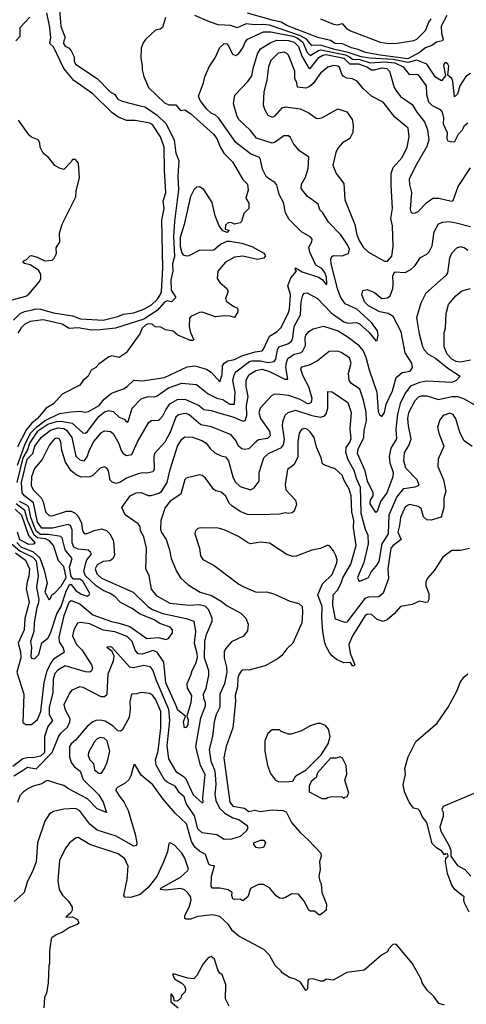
# Model space of a CAD drawing. Extents: x 2239805 to 2396427, y 665731 to 772158.
# Tile 82 of 256: x 2271663 to 2274725, y 703589 to 710339. Entities that reach past the tile are written whole.
import ezdxf

# ---------------------------------------------------------------- set-up
doc = ezdxf.new("R2010")
doc.units = 0

msp = doc.modelspace()

# ---------------------------------------------------------------- linework, layer by layer
at = {"layer": '0CON05XD'}
for points in [[(2271621.3, 708278.7), (2271665.4, 708325), (2271695, 708338.8), (2271741.7, 708348.3), (2271775, 708357.2), (2271805, 708355.2), (2271895, 708328.6), (2272025, 708307.7), (2272079, 708289), (2272235, 708279), (2272335.6, 708304.4), (2272375, 708320.2), (2272445, 708328.1), (2272515, 708354.2), (2272566.5, 708383.5), (2272606.9, 708423.1), (2272627.3, 708452.7), (2272634.3, 708475), (2272644.1, 708635), (2272636.7, 708965), (2272654.7, 709045), (2272646.1, 709095), (2272664, 709155), (2272655.9, 709305.9), (2272654.7, 709465), (2272628.4, 709535), (2272575, 709616.9), (2272555, 709630), (2272455, 709648.2), (2272395, 709647.7), (2272335, 709672.4), (2272295, 709702.4), (2272165, 709830), (2272035, 709921.8), (2271964.5, 710004.5), (2271893.7, 710153.7), (2271870, 710175), (2271876.7, 710215), (2271870, 710285), (2271849, 710385)], [(2271935.4, 710405), (2271945.4, 710295), (2271975.6, 710215), (2271964.7, 710195.3), (2271964.1, 710175), (2271975, 710158.2), (2272002.9, 710142.9), (2272016.1, 710126.1), (2272036.7, 710085), (2272036.8, 710055), (2272046.2, 710035), (2272195, 709935.6), (2272284.4, 709845), (2272315.3, 709825.3), (2272336.9, 709795), (2272365, 709779.6), (2272479.1, 709750.9), (2272520.9, 709740.9), (2272540.2, 709730.2), (2272605, 709683.5), (2272665, 709626.2), (2272722, 709515), (2272734.4, 709424.4), (2272754.6, 709374.6), (2272748.3, 709265), (2272752.5, 709175), (2272724.4, 708955.6), (2272718.5, 708855), (2272723.4, 708715), (2272710.4, 708665), (2272712.9, 708615), (2272699.1, 708555), (2272701.6, 708485), (2272734.2, 708435), (2272705, 708405.6), (2272675, 708411.6), (2272655, 708402.8), (2272605.4, 708344.6), (2272513.4, 708286.6), (2272320.8, 708225), (2272215, 708211.9), (2272155, 708210.7), (2272065, 708225.9), (2272001.7, 708221.7), (2271955, 708251.8), (2271825, 708282), (2271735, 708269.5), (2271699.2, 708250.8), (2271673.8, 708226.2), (2271651.1, 708188.9)], [(2271703.3, 710323.3), (2271733.1, 710356.9)], [(2272662.5, 710355), (2272642.5, 710285), (2272626.4, 710273.6), (2272593.9, 710266.1), (2272525, 710202.5), (2272509.3, 710180.7), (2272496.4, 710143.6), (2272494.2, 710075), (2272501.7, 710021.7), (2272502.5, 709995), (2272515, 709950), (2272546, 709875), (2272655, 709770), (2272685, 709756), (2272734.3, 709754.3), (2272765, 709716.7), (2272795, 709722), (2272835, 709696.9), (2272992, 709555), (2273014.2, 709525), (2273037.1, 709467.1), (2273062.9, 709425), (2273121.2, 709365), (2273193.9, 709243.9), (2273225, 709212.5), (2273230.7, 709169.3), (2273212.5, 709115), (2273235, 709080), (2273233.3, 709045), (2273200.3, 709009.7), (2273183.6, 708956.4), (2273173.6, 708946.4), (2273135, 708937.5), (2273117, 708947), (2273095, 708947.5), (2273075, 708930), (2273071.7, 708901.7), (2273100, 708895), (2273085, 708880), (2273055, 708892.5), (2273030, 708925), (2273003.8, 708995), (2272982, 709085), (2272925, 709174)], [(2274755, 709970), (2274721.2, 709948.8), (2274680.8, 709885), (2274665, 709827.5), (2274645, 709810), (2274632.5, 709915), (2274625, 709936.7), (2274598.3, 709958.3), (2274605, 710020), (2274599.2, 710035), (2274585, 710045.7), (2274575, 710040), (2274570, 710025), (2274583.3, 709955), (2274555, 709920), (2274514.7, 709944.7), (2274454.6, 710034.6), (2274385, 710062.1), (2274325, 710046.4), (2274223.2, 710066.8), (2274065, 710074.3), (2274005, 710085.1), (2273915.1, 710114.8), (2273815, 710136.5), (2273725, 710165.2), (2273665, 710162.9), (2273630.2, 710205), (2273588.6, 710228.6), (2273375, 710301), (2273333, 710307), (2273272.7, 710302.7), (2273215, 710310.4), (2273155, 710282.9), (2273110.3, 710300.3), (2273025, 710304.2), (2272963.4, 710323.4), (2272865, 710367.1)], [(2274592.3, 710367.7), (2274553.8, 710295), (2274554.1, 710245), (2274566.7, 710205), (2274561.9, 710195), (2274520, 710185), (2274488.3, 710161.7), (2274445, 710145.8), (2274404.6, 710115), (2274325, 710069.6), (2274133.8, 710095), (2274034, 710115), (2273984.8, 710134.8), (2273938, 710145), (2273875.8, 710174.2), (2273825, 710175.6), (2273795, 710195.4), (2273707.7, 710217.7), (2273495, 710298.5), (2273455, 710321.8), (2273403.9, 710333.9), (2273225, 710383.6)], [(2271636.2, 710195), (2271667.1, 710225), (2271665.6, 710285), (2271703.3, 710323.3)], [(2273725, 710345.7), (2273815, 710308), (2273845, 710303.8), (2273875, 710313.1), (2273901, 710281), (2273931.8, 710261.8), (2274134.2, 710184.2), (2274195, 710175.8), (2274251.7, 710178.3), (2274365, 710196.6), (2274385, 710206.2), (2274446.2, 710265), (2274467.4, 710322.6), (2274485.4, 710345)], [(2273026.1, 709666.1), (2273005, 709684.3), (2272975, 709697.1), (2272945.8, 709725), (2272901.2, 709785), (2272890, 709815), (2272924, 709905), (2272932.2, 709947.8), (2272962, 710015), (2273003.4, 710076.6), (2273035, 710148.8), (2273065, 710176.2), (2273083.6, 710173.6), (2273095, 710160), (2273121.5, 710101.5), (2273145, 710094.2), (2273165, 710107.5), (2273193.1, 710145), (2273208.5, 710185), (2273225, 710204.4), (2273334, 710255), (2273385, 710256.7), (2273535, 710226.6), (2273566.2, 710215), (2273605.2, 710185), (2273633, 710113), (2273655, 710094), (2273712, 710128), (2273728.8, 710131.2), (2273897.7, 710097.7), (2273924, 710084), (2273945, 710068.7), (2273995.1, 710065.1), (2274065, 710042.7), (2274165, 710049.4), (2274235, 710043.1), (2274293.3, 710015), (2274332.6, 709962.6), (2274385, 709965.6), (2274395, 709960), (2274449.4, 709885), (2274452.2, 709825), (2274465, 709776.2), (2274490.3, 709750.3), (2274545, 709724), (2274559.2, 709705), (2274568.1, 709665), (2274567.1, 709625), (2274593.1, 709565), (2274591.2, 709521.2), (2274598.8, 709508.8), (2274625, 709502), (2274645.6, 709504.4), (2274670.8, 709555), (2274698, 709582), (2274715, 709616.2), (2274735, 709631.2)], [(2272407.5, 707585), (2272434, 707675), (2272495, 707740), (2272545, 707755.6), (2272585, 707754.4), (2272605, 707760), (2272684, 707815), (2272775, 707846.5), (2272875, 707838.6), (2272954.6, 707774.6), (2273015, 707744.4), (2273055, 707734.2), (2273105, 707702.5), (2273135, 707702), (2273139.6, 707785), (2273125.4, 707865.4), (2273133.9, 707905), (2273145.8, 707924.2), (2273239.1, 707995), (2273255, 708001.1), (2273315, 708000.5), (2273365, 707989.8), (2273407.5, 707995), (2273418.8, 708011.2), (2273430, 708075), (2273439.4, 708095), (2273502.4, 708117.6), (2273525.6, 708135), (2273535, 708157.5), (2273544, 708235), (2273587.5, 708315), (2273592.1, 708405), (2273605, 708450), (2273615, 708464), (2273634.2, 708465.8), (2273705, 708426.7), (2273799.1, 708329.1), (2273885, 708268.4), (2273915, 708257.5), (2273972.3, 708262.3), (2273993, 708253), (2274060, 708195), (2274105, 708137.5), (2274115, 708140), (2274121.1, 708175), (2274117.5, 708205), (2274075, 708263.8), (2273975, 708353.6), (2273895, 708391.9), (2273865, 708434), (2273845, 708486.2), (2273798, 708665), (2273797, 708697), (2273803.8, 708715), (2273815, 708721.2), (2273875, 708720), (2273917.5, 708735), (2273924.3, 708765), (2273910.6, 708795), (2273864.5, 708864.5), (2273780.9, 708950.9), (2273741.2, 709015), (2273721.2, 709035), (2273710, 709075), (2273635, 709130), (2273592.7, 709182.7), (2273595, 709212.5), (2273621.7, 709258.3), (2273641.2, 709318.8), (2273646.4, 709396.4), (2273580.7, 709440.7), (2273543.3, 709485), (2273520.7, 709530.7), (2273505, 709543.3), (2273475, 709542), (2273415, 709498.9), (2273395, 709492.2), (2273286.8, 709526.8), (2273245, 709580), (2273166.2, 709655), (2273154, 709675), (2273128.3, 709761.7), (2273138.3, 709821.7), (2273228, 709915), (2273254.3, 709955), (2273263.3, 710005), (2273294.2, 710104.2), (2273315, 710138.1), (2273379.3, 710180.7), (2273425, 710198), (2273505, 710197), (2273545, 710185.3), (2273575, 710155.5), (2273597.8, 710087.8), (2273645, 710005.8), (2273655, 710004.3), (2273715, 710079.2), (2273740.6, 710095), (2273765, 710100.5), (2273885, 710075.2), (2273925, 710036.5), (2273985.8, 710035.8), (2274043.5, 710015), (2274075, 709995.3), (2274095, 709994.7), (2274148.8, 710008.8), (2274180, 710005), (2274198.6, 709985), (2274230.8, 709875), (2274242, 709855), (2274275, 709812), (2274355, 709758), (2274385, 709704.2), (2274437.9, 709637.9), (2274460, 709585), (2274468.9, 709515), (2274455, 709470), (2274377.1, 709335), (2274334, 709245), (2274335, 709210), (2274350, 709155), (2274340.3, 709040.3), (2274345, 709022.5), (2274355, 709013.3), (2274376, 709014), (2274395, 709023.3), (2274453.8, 709085), (2274495, 709116), (2274535.9, 709115.9), (2274624.1, 709094.1), (2274635, 709100), (2274670, 709195), (2274755, 709323.3)], [(2274185, 708682.5), (2274215, 708717.5), (2274223.3, 708785), (2274219.4, 708925), (2274207.5, 708975), (2274218.2, 709045), (2274209.1, 709205), (2274210.6, 709285), (2274222.9, 709325), (2274286.3, 709393.7), (2274320, 709465), (2274334.3, 709535), (2274325.8, 709595), (2274235, 709671.4), (2274155, 709772.9), (2274074.4, 709814.4), (2274015, 709868.8), (2273976.8, 709916.8), (2273945, 709934), (2273905, 709938), (2273881.8, 709951.8), (2273871.4, 709965), (2273855, 710013.3), (2273845, 710020.8), (2273814.4, 710025.6), (2273775, 710012.5), (2273725, 709972.9), (2273675, 709902), (2273648.3, 709878.3), (2273625, 709869.4), (2273567.5, 709877.5), (2273563.8, 709905), (2273550, 709935), (2273549.2, 709985), (2273505.7, 710095), (2273495, 710107.5), (2273475.5, 710115.5), (2273435, 710110.6), (2273385, 710060), (2273368.1, 710015), (2273357.1, 709925), (2273338, 709845), (2273332, 709755), (2273342, 709725), (2273364.3, 709684.3), (2273395, 709670), (2273415, 709678.8), (2273463.3, 709735), (2273485, 709740.8), (2273585, 709728), (2273645, 709700), (2273695, 709664), (2273708.3, 709661.7), (2273735, 709666.2), (2273845, 709728.8), (2273905, 709706.2), (2273943.8, 709655), (2273950, 709615), (2273946.2, 709565), (2273925.8, 709525), (2273875.5, 709494.5), (2273845, 709458), (2273831.1, 709428.9), (2273811.2, 709341.2), (2273833.6, 709283.6), (2273885.8, 709215), (2273891.4, 709105), (2273961.4, 708935), (2273975.6, 708865), (2273990.9, 708825), (2274018.8, 708778.8), (2274055, 708744.3), (2274165, 708683.8), (2274185, 708682.5)], [(2271515, 708394.2), (2271705, 708444.5), (2271725, 708456.2), (2271797.7, 708545), (2271806.8, 708565), (2271808.5, 708595), (2271792.6, 708622.6), (2271735, 708657.5), (2271696.4, 708666.4), (2271687.5, 708675), (2271690, 708685), (2271707.3, 708692.7), (2271735, 708720), (2271745, 708721.2), (2271781.7, 708711.7), (2271835, 708686), (2271885, 708691.2), (2271900, 708705), (2271916.2, 708735), (2271913.8, 708775), (2271937.5, 708815), (2271936.7, 708875), (2271953.6, 708936.4), (2272048.8, 709125), (2272051.2, 709165), (2272073.3, 709255), (2272066.7, 709355), (2272045, 709380), (2272025, 709380), (2272016.4, 709363.6), (2271965, 709312.5), (2271935, 709320), (2271905, 709338.8), (2271862.7, 709392.7), (2271823.9, 709423.9), (2271802.5, 709465), (2271800, 709495), (2271790, 709515), (2271743.9, 709533.9), (2271727.7, 709547.7), (2271655, 709651.1)], [(2271647.5, 707285), (2271697.7, 707425), (2271736.9, 707505), (2271781.3, 707548.7), (2271838.4, 707591.6), (2271935, 707638.7), (2272015, 707650.4), (2272075, 707654.3), (2272115, 707648.6), (2272135, 707653.3), (2272207.7, 707695), (2272241.6, 707738.4), (2272292.4, 707777.6), (2272375, 707807.1), (2272400, 707825), (2272445, 707867.5), (2272505, 707863.1), (2272655, 707886.7), (2272811.8, 707958.2), (2272865, 707965.8), (2272945, 707942.5), (2272975, 707921.4), (2273035, 707856.7), (2273051.8, 707905), (2273054.2, 707965), (2273065.7, 707984.3), (2273090.6, 707999.4), (2273135, 708009.2), (2273186.4, 708033.6), (2273277.4, 708062.6), (2273325, 708069.2), (2273335, 708080), (2273375, 708170), (2273428.9, 708201.1), (2273454.3, 708225.7), (2273503.3, 708325), (2273512.2, 708355), (2273520.6, 708455), (2273502.5, 708515), (2273521.4, 708568.6), (2273548.3, 708598.3), (2273560, 708615), (2273552.5, 708625), (2273555, 708637.5), (2273600.5, 708610.5), (2273712.7, 708572.7), (2273737.5, 708557.5), (2273765, 708523.8), (2273770, 708525), (2273767.3, 708572.7), (2273754.6, 708605), (2273735, 708632.7), (2273694.5, 708655), (2273652.2, 708745), (2273645, 708780), (2273665.8, 708815), (2273667.5, 708835), (2273655, 708850.8), (2273596.2, 708885), (2273510, 708970), (2273485.8, 709015), (2273472.9, 709085), (2273441.3, 709141.3), (2273425, 709206.7), (2273413.3, 709223.3), (2273369.2, 709249.2), (2273353.5, 709265), (2273328.2, 709315), (2273315, 709380), (2273306.7, 709395), (2273245, 709419.4), (2273145, 709496), (2273026.1, 709666.1)], [(2272925, 709174), (2272895, 709194), (2272875, 709191.2), (2272857.9, 709172.1), (2272833.6, 709126.4), (2272790.6, 708935), (2272762.3, 708845), (2272762.3, 708785), (2272775, 708740), (2272785, 708726), (2272805, 708719.4), (2272825, 708723.3), (2272895, 708760), (2272995, 708760.8), (2273040.7, 708799.3), (2273085, 708820), (2273105, 708820), (2273185, 708806), (2273255, 708783.1), (2273337.3, 708737.3), (2273349.3, 708719.3), (2273336.8, 708703.2), (2273294.5, 708694.5), (2273192.6, 708717.4), (2273135, 708711.5), (2273073.3, 708676.7), (2273022.5, 708615), (2273017.5, 708565), (2273036.1, 708536.1), (2273082.5, 708495), (2273092.5, 708475), (2273073.6, 708426.4), (2273079.3, 708409.3), (2273131.7, 708371.7), (2273153, 708363), (2273158.3, 708351.7), (2273158.8, 708335), (2273135, 708297.5), (2273106.2, 708306.2), (2273065, 708308), (2273005, 708300.8), (2272915, 708333.3), (2272895, 708332.5), (2272836.4, 708303.6), (2272827, 708293), (2272824.4, 708235), (2272833.1, 708195), (2272858, 708145), (2272851.2, 708138.8), (2272835, 708140), (2272746.5, 708176.5), (2272715, 708204), (2272663, 708213), (2272631.7, 708231.7), (2272593, 708233), (2272571.7, 708251.7), (2272545, 708253.8), (2272526.7, 708245), (2272502.5, 708225), (2272487.5, 708185), (2272393.3, 708055), (2272345, 708023.3), (2272295, 708033.3), (2272275, 708026.7), (2272205, 707976.7), (2272185, 707953.3), (2272154.1, 707935.9), (2272133.3, 707895), (2272096.2, 707863.8), (2272075.9, 707834.1), (2271955, 707771.2), (2271894.2, 707705), (2271843.7, 707676.3), (2271785, 707605.6), (2271746.2, 707573.8), (2271709.5, 707530.5), (2271648.5, 707411.5)], [(2272283.3, 706405), (2272235, 706426.5), (2272187.2, 706457.2), (2272113.2, 706525), (2272103.3, 706555), (2272116.1, 706615), (2272123.8, 706635), (2272155.5, 706675.5), (2272149.4, 706689.4), (2272132.8, 706702.8), (2272065, 706707.9), (2272033.7, 706723.7), (2272022.8, 706752.8), (2272021.7, 706841.7), (2272011.1, 706871.1), (2271995, 706878.2), (2271887.1, 706852.9), (2271815, 706852.3), (2271784.8, 706895), (2271757, 707027), (2271694.8, 707074.8), (2271678.9, 707095), (2271675.3, 707165.3), (2271715.3, 707325), (2271753.1, 707365), (2271766.1, 707415), (2271810, 707475), (2271875.2, 707524.8), (2271925, 707540.6), (2271965, 707535.3), (2271985, 707524.6), (2272019.6, 707475), (2272047.2, 707347.2), (2272075, 707320.8), (2272105, 707314.2), (2272125, 707341.2), (2272140.8, 707389.2), (2272171.9, 707448.1), (2272225, 707509.2), (2272245, 707520), (2272285, 707515.8), (2272305, 707502.5), (2272342.6, 707432.6), (2272357.8, 707385), (2272372.5, 707365), (2272395, 707352), (2272431.4, 707358.6), (2272470.5, 707445), (2272546, 707575), (2272565, 707590), (2272615, 707593.8), (2272625, 707600), (2272645, 707622), (2272664.5, 707665), (2272692.2, 707705), (2272745, 707735.5), (2272795, 707737.3), (2272894, 707695), (2272925, 707667.1), (2272975, 707660.5), (2273020, 707645), (2273125.3, 707615.3), (2273195, 707585.8), (2273209.7, 707590.3), (2273221.5, 707625), (2273218.4, 707695), (2273230, 707755), (2273215.6, 707825), (2273215.6, 707865), (2273233.1, 707905), (2273281.2, 707935), (2273325, 707943.1), (2273375, 707927.7), (2273480, 707875), (2273502.5, 707875), (2273488.7, 707955), (2273491.4, 707988.6), (2273501.1, 708015), (2273544.2, 708045), (2273586, 708054), (2273602.2, 708065), (2273623.3, 708105), (2273620.5, 708155), (2273625.6, 708175), (2273645, 708200.8), (2273675, 708219.4), (2273745, 708238.1), (2273846, 708205), (2273915, 708163.1), (2273981.2, 708111.2), (2274018.1, 708068.1), (2274037.1, 708025), (2274058.7, 707938.7), (2274112, 707785), (2274121.3, 707651.3), (2274131.1, 707631.1), (2274145, 707618.8), (2274164.4, 707645), (2274176.9, 707703.1), (2274220, 707795), (2274244.5, 707885.5), (2274285, 707920.8), (2274339.7, 707930.3), (2274356.2, 707955), (2274352.5, 707985), (2274306.7, 708055), (2274278.3, 708198.3), (2274223.3, 708305), (2274190, 708325), (2274132.5, 708335), (2274055, 708378), (2274028, 708405), (2274008.8, 708455), (2274016.7, 708483.3), (2274045, 708488.8), (2274095, 708468.8), (2274145, 708426.7), (2274185, 708431.2), (2274203.9, 708446.1), (2274221.2, 708495), (2274223.3, 708525), (2274222.5, 708585), (2274235, 708610), (2274305, 708606.7), (2274345, 708626.2), (2274375, 708653.3), (2274410.3, 708709.7), (2274455, 708732), (2274471.7, 708748.3), (2274491.7, 708788.3), (2274505.8, 708885), (2274535, 708938.8), (2274565, 708950.8), (2274605, 708954.3), (2274655, 708947.1), (2274755, 708920)], [(2274735, 708756), (2274710, 708775), (2274685, 708782.5), (2274657, 708773), (2274623.8, 708735), (2274610.8, 708705), (2274596.8, 708603.2), (2274584.4, 708585.6), (2274448, 708465), (2274414.2, 708395), (2274384.2, 708295), (2274401.4, 708185), (2274425, 708097.5), (2274437.5, 708075), (2274464, 708045), (2274515, 708017.8), (2274599.7, 707949.7), (2274683.8, 707895), (2274655, 707865.8), (2274625, 707851.1), (2274455, 707860), (2274405, 707851.8), (2274343.5, 707826.5), (2274305, 707779.2), (2274272.6, 707707.4), (2274253.2, 707635), (2274241.7, 707531.7), (2274245.7, 707465), (2274208.8, 707401.2), (2274196.4, 707345), (2274200.2, 707300.2), (2274223.1, 707235), (2274222.5, 707205), (2274179.4, 707095), (2274138, 707035), (2274115, 706967.5), (2274105, 706960), (2274065, 707020), (2274068.1, 707045), (2274085.7, 707075), (2274085.6, 707095), (2274047.8, 707175), (2274032.5, 707245), (2273980, 707365), (2273984.5, 707395), (2274023.2, 707475), (2274025.4, 707525), (2274041.4, 707588.6), (2274038.9, 707648.9), (2274019.4, 707730.6), (2273995, 707806.2), (2273938, 707845), (2273921.1, 707865), (2273918.5, 707915), (2273935.7, 707985), (2273925, 708020), (2273868.3, 708058.3), (2273845, 708067.5), (2273785, 708064), (2273705, 708001.1), (2273648.6, 707971.4), (2273595, 707956), (2273588, 707945), (2273605, 707896.2), (2273642.2, 707825), (2273666.4, 707745), (2273662, 707715), (2273645, 707705.7), (2273635, 707708.1), (2273585, 707734.6), (2273505, 707761.5), (2273425, 707772.5), (2273405, 707770), (2273389.7, 707760.3), (2273310.8, 707675), (2273301.9, 707645), (2273314.3, 707605), (2273375, 707518.8), (2273379.4, 707485), (2273361.8, 707468.2), (2273300.5, 707459.5), (2273274, 707436), (2273235, 707397.5), (2273205, 707391.9), (2273185, 707397.8), (2273163.1, 707415), (2273144.3, 707455), (2273113.2, 707493.2), (2272977.4, 707547.4), (2272905, 707561.8), (2272825, 707629.5), (2272805, 707638.2), (2272782.8, 707637.2), (2272751.1, 707628.9), (2272734.4, 707615), (2272695, 707510), (2272657.3, 707442.7), (2272588, 707365), (2272582.5, 707345), (2272584, 707255), (2272575, 707238.8), (2272535, 707229.2), (2272505, 707231.4), (2272475, 707225.6), (2272395, 707195.6), (2272355, 707169.4), (2272325, 707158.6), (2272297.9, 707167.9), (2272282.7, 707182.7), (2272272, 707245), (2272260, 707265), (2272245, 707273.3), (2272215, 707263.8), (2272165.5, 707214.5), (2272145, 707204.3), (2272085, 707202.5), (2272049.4, 707219.4), (2272016.6, 707246.6), (2271976, 707306), (2271951.1, 707385), (2271945.6, 707445), (2271934, 707465), (2271915, 707470), (2271902.5, 707465), (2271867.1, 707425), (2271816.2, 707323.8), (2271765, 707261.2), (2271744.6, 707205), (2271742.1, 707145), (2271754.4, 707115), (2271810.5, 707060.5), (2271823.3, 707033.3), (2271839.4, 706965), (2271865, 706940.8), (2271885, 706936.9), (2271985, 706969.6), (2272015, 706968.8), (2272044.2, 706955), (2272064.6, 706934.6), (2272087.4, 706887.4), (2272092.9, 706835), (2272105, 706816.7), (2272125, 706816.7), (2272172.8, 706837.2), (2272225, 706847.8), (2272257.4, 706837.4), (2272280, 706815), (2272306.4, 706766.4), (2272312.5, 706665), (2272299.5, 706640.5), (2272281.2, 706628.8), (2272235, 706624.3), (2272195, 706602.5), (2272181.4, 706575), (2272190.9, 706540.9)], [(2274755, 708004.5), (2274685, 707991.2), (2274655, 707994.6), (2274625, 708012.3), (2274593.6, 708045), (2274573.1, 708095), (2274573.3, 708195), (2274582.2, 708225), (2274587.3, 708325), (2274603.9, 708386.1), (2274654.5, 708445.5), (2274695, 708480.8), (2274755, 708495.8)], [(2271623.5, 705155), (2271675, 705187.7), (2271716.5, 705213.5), (2271775, 705203.8), (2271884.8, 705315), (2271928.7, 705421.3), (2271945, 705447.5), (2271990.6, 705489.4), (2272006.7, 705525), (2272008.9, 705545), (2271976, 705605), (2271968, 705645), (2272005, 705720), (2272025.8, 705744.2), (2272075, 705767.5), (2272095, 705762.5), (2272218.8, 705698.8), (2272245, 705698.8), (2272262, 705715), (2272270, 705855), (2272305.8, 705944.2), (2272310, 705975), (2272296.7, 706006.7), (2272260, 706035), (2272265, 706040), (2272285, 706042.5), (2272295, 706037.5), (2272415, 705901.1), (2272442.6, 705897.4), (2272515, 705914.5), (2272555, 705904.4), (2272575, 705878), (2272597.5, 705815), (2272682.3, 705612.3), (2272691.2, 705535), (2272671.4, 705361.4), (2272682.4, 705272.4), (2272734.2, 705185), (2272785, 705152.9), (2272801.5, 705135), (2272852.7, 705025), (2272915, 704970), (2272920, 704975), (2272918, 705005), (2272933.8, 705163.8), (2272902.5, 705225), (2272870.9, 705355), (2272905, 705553.3), (2272936.5, 705635), (2272937.3, 705655), (2272924.5, 705685), (2272923.5, 705715), (2272941.1, 705755), (2272960.6, 705845), (2272959.4, 705875), (2272930.8, 705965), (2272932.5, 706075), (2272943.6, 706125), (2272982.5, 706215), (2272982.1, 706235), (2272957.8, 706295), (2272935, 706318.2), (2272896.7, 706326.7), (2272825, 706322.7), (2272695, 706336.7), (2272605.7, 706385.7), (2272566, 706435), (2272550, 706525), (2272527.5, 706575), (2272532.9, 706715), (2272513.2, 706793.2), (2272491.2, 706835), (2272488, 706865), (2272475, 706882.5), (2272386.2, 706945), (2272362.5, 706995), (2272420, 707075), (2272462.5, 707095), (2272495, 707096.9), (2272545, 707077.8), (2272565, 707076.7), (2272617.1, 707092.9), (2272634.3, 707105), (2272673.6, 707165), (2272695, 707256.2), (2272745.5, 707415), (2272775, 707462), (2272795, 707478), (2272847.4, 707477.4), (2272913, 707453), (2272941.2, 707435), (2272968.3, 707398.3), (2273000.2, 707370.2), (2273045, 707348), (2273075, 707342), (2273094.6, 707314.6), (2273123.5, 707205), (2273141.5, 707171.5), (2273175, 707139.4), (2273245, 707116), (2273269.7, 707130.3), (2273305.8, 707174.2), (2273305.6, 707235), (2273337.5, 707335), (2273368.8, 707365), (2273457.1, 707405), (2273472.5, 707425), (2273478, 707462), (2273464.6, 707554.6), (2273467.2, 707582.8), (2273483, 707627), (2273503.8, 707646.2), (2273555, 707661.5), (2273665, 707624.7), (2273725.7, 707614.3), (2273750, 707620), (2273763.4, 707636.6), (2273776.9, 707675), (2273775, 707790), (2273805, 707786.7), (2273913.4, 707713.4), (2273936.7, 707645), (2273925.6, 707535), (2273933.1, 707465), (2273927.5, 707445), (2273900, 707405), (2273897.3, 707375), (2273913.6, 707323.6), (2273955, 707250.8), (2273970.9, 707195), (2273997.6, 707135), (2274001.8, 706955), (2274032.9, 706845), (2274049.7, 706805), (2274052.7, 706745), (2274022.4, 706617.6), (2273980, 706515), (2273985, 706497.5), (2273995, 706488.8), (2274055, 706514), (2274074.6, 706555.4), (2274108.3, 706591.7), (2274128.2, 706625), (2274148.7, 706745), (2274192.2, 706815), (2274196.2, 706945), (2274250, 707065), (2274298, 707125), (2274374.2, 707135.8), (2274401.7, 707148.3), (2274388.6, 707185), (2274310, 707265), (2274296.9, 707315), (2274301.7, 707368.3), (2274334.4, 707425), (2274348.1, 707465), (2274327.9, 707555), (2274325.5, 707605), (2274331.8, 707645), (2274375, 707729.2), (2274397.8, 707752.2), (2274415, 707760.5), (2274455, 707759.1), (2274535.5, 707735.5), (2274625, 707756.2), (2274665, 707755.5), (2274705, 707740.8), (2274795, 707691.2)], [(2271644.7, 707165), (2271687.5, 707335), (2271716.2, 707385), (2271732.3, 707435), (2271777.6, 707505), (2271795, 707525.6), (2271855, 707566.3), (2271915, 707584.8), (2271945, 707587.4), (2272021.8, 707571.7), (2272095, 707506), (2272115, 707504.2), (2272128.9, 707515), (2272205, 707619.1), (2272245, 707650.5), (2272275, 707660.5), (2272305, 707652.2), (2272345, 707614.4), (2272379.2, 707599.2), (2272395, 707582.5), (2272405, 707580), (2272407.5, 707585)], [(2274765, 707412.5), (2274711.3, 707451.3), (2274682.2, 707505), (2274653.6, 707603.6), (2274635, 707632), (2274611.7, 707641.7), (2274566.7, 707625), (2274544, 707595), (2274528.6, 707545), (2274536.5, 707505), (2274570.8, 707415), (2274533.3, 707325), (2274531.2, 707275), (2274570, 707185), (2274585.8, 707104.2), (2274571.7, 707058.3), (2274571.9, 706995), (2274552.3, 706927.7), (2274485, 706908.8), (2274455, 706910.8), (2274431.7, 706931.7), (2274415, 706986.7), (2274395, 707002), (2274335, 707015.7), (2274305, 706999.2), (2274273.5, 706926.5), (2274268.3, 706871.7), (2274255.3, 706825), (2274278, 706775), (2274222.9, 706735), (2274208.9, 706715), (2274186.9, 706575), (2274191.5, 706508.5), (2274155, 706408), (2274125, 706381.9), (2274055, 706380.8), (2274029.2, 706370.8), (2273905, 706208), (2273895, 706205.8), (2273828.3, 706228.3), (2273809.3, 706325), (2273812.7, 706395), (2273841.2, 706428.8), (2273866.2, 706475), (2273877.7, 706512.3), (2273933.6, 706606.4), (2273970, 706735), (2273951.2, 706855), (2273954.6, 706905), (2273941.3, 706965), (2273935.4, 707075), (2273921.1, 707121.1), (2273888.7, 707178.7), (2273875, 707216.7), (2273825, 707260.8), (2273752.5, 707285), (2273740, 707295), (2273730, 707335), (2273697.9, 707407.9), (2273682, 707475), (2273654.3, 707514.3), (2273635, 707530.8), (2273615, 707535.8), (2273595, 707530), (2273579.2, 707505), (2273570.6, 707445), (2273569.7, 707340.3), (2273543, 707287), (2273500, 707255), (2273482.3, 707152.3), (2273488.8, 707115), (2273554.1, 707044.1), (2273561.2, 707015), (2273545, 706970), (2273531.7, 706958.3), (2273505, 706952.5), (2273485, 706957.5), (2273445, 706950), (2273313.9, 706943.9), (2273225, 706946.2), (2273175, 706966.2), (2273117.5, 707005), (2273101.7, 707021.7), (2273074, 707075), (2273045, 707100), (2273008.3, 707108.3), (2272995, 707117.5), (2272936.2, 707195), (2272915, 707213.8), (2272895, 707218.8), (2272805, 707196.7), (2272795, 707186.7), (2272768, 707085), (2272695, 707037.1), (2272659.4, 706995), (2272631.4, 706905), (2272628, 706845), (2272635, 706822.5), (2272668, 706775), (2272691.2, 706705), (2272702, 706645), (2272738.3, 706558.3), (2272765, 706513.3), (2272818.8, 706465), (2272901.2, 706415), (2272978.3, 706391.7), (2273045, 706353.1), (2273085, 706320.8), (2273179.1, 706269.1), (2273213.3, 706235), (2273230, 706195), (2273225, 706150), (2273197.7, 706112.3), (2273115, 706073.3), (2273074.2, 706025.8), (2273064.2, 706005.8), (2273064.2, 705965), (2273080.9, 705900.9), (2273082.5, 705865), (2273066.2, 705785), (2273036.4, 705715), (2273034.4, 705625), (2273010.6, 705575), (2272996.9, 705525), (2272984.5, 705425), (2272962.5, 705335), (2272972.9, 705255), (2272998, 705195), (2273004, 705165), (2273007.5, 705095), (2273001.5, 705028.5), (2273008.7, 704985), (2273033.8, 704933.8), (2273068.7, 704898.7), (2273125, 704867.6), (2273165, 704854.5), (2273223.3, 704813.3), (2273226.7, 704795), (2273216.5, 704775), (2273175, 704738.8), (2273115, 704720.9), (2273065, 704719.4), (2273015, 704751.1), (2272915, 704764.2), (2272885, 704790.8), (2272861.2, 704881.2), (2272805.4, 704965), (2272791.4, 705011.4), (2272758.8, 705038.8), (2272728.6, 705085), (2272675, 705110.4), (2272655, 705126.5), (2272598.5, 705228.5), (2272594.6, 705265), (2272612.9, 705325), (2272631.8, 705485), (2272631.1, 705595), (2272597.1, 705675), (2272575, 705705.6), (2272555, 705718.6), (2272495, 705726.2), (2272465, 705716.7), (2272430, 705715), (2272418, 705665), (2272420.8, 705615), (2272412.9, 705555), (2272365, 705468.8), (2272355, 705462), (2272335, 705464.3), (2272303.1, 705495), (2272249.8, 705529.8), (2272215, 705536.7), (2272185, 705534.2), (2272164.5, 705525.5), (2272125, 705492.5), (2272045, 705399.2), (2272015, 705374.2), (2272004.6, 705355.4), (2272004.2, 705284.2), (2272017, 705247), (2272037.7, 705217.7), (2272076.5, 705186.5), (2272098.8, 705128.8), (2272205.3, 705025), (2272235.4, 704975), (2272257.1, 704902.9), (2272195, 704929.1), (2272127.7, 704997.7), (2271997.1, 705065), (2271965, 705088.6), (2271925, 705100.4), (2271855, 705122.5), (2271841.2, 705118.8), (2271815, 705100), (2271755, 705083.8), (2271723, 705067), (2271690, 705045), (2271663.1, 705016.9), (2271647.9, 704972.1)], [(2271605, 706748.6), (2271665, 706697.3), (2271752.2, 706655), (2271775, 706628.5), (2271788.9, 706525), (2271778, 706445), (2271793.1, 706365), (2271790.3, 706335), (2271780.1, 706309.9), (2271762.7, 706205), (2271760.8, 706145), (2271737.9, 706075), (2271744.4, 706035), (2271740, 705975), (2271745, 705962.5), (2271765, 705957.5), (2271793.6, 705986.4), (2271815, 706066.7), (2271855, 706098), (2271875, 706132), (2271917.9, 706265), (2271946.6, 706315), (2271978.5, 706415), (2272005, 706467.3), (2272015, 706467.8), (2272048.2, 706425), (2272085, 706400.8), (2272125, 706386.2), (2272140, 706395), (2272143.3, 706405), (2272095, 706490.6), (2272075, 706502.9), (2272032.4, 706502.4), (2272015, 706520.9), (2272004.3, 706585.7), (2272023.6, 706645), (2271975.3, 706705), (2271955, 706787.5), (2271945, 706796.4), (2271860.5, 706810.5), (2271805, 706809.5), (2271775, 706832.7), (2271738.9, 706925), (2271726.6, 706996.6), (2271711.7, 707011.7), (2271661.9, 707035)], [(2271632.9, 706982.9), (2271675, 706942.5), (2271723.3, 706803.3), (2271769.3, 706750.7), (2271757.3, 706742.7), (2271725, 706741.8), (2271665, 706773.3), (2271647.9, 706825)], [(2271643.6, 706755), (2271671, 706725), (2271755, 706691.6), (2271800.4, 706650.4), (2271830.8, 706565), (2271851.2, 706475), (2271835.7, 706415), (2271865, 706362.5), (2271875, 706370), (2271882.5, 706395), (2271905, 706410), (2271948.1, 706455), (2271982.7, 706515), (2271965, 706589.2), (2271929.7, 706629.7), (2271895.5, 706735), (2271867.9, 706765), (2271839, 706779), (2271785, 706786), (2271761.4, 706805), (2271717.2, 706907.2), (2271698, 706975), (2271639.8, 707019.8)], [(2274747, 706713), (2274685, 706700.8), (2274625, 706698.8), (2274563.8, 706655), (2274506.7, 706565), (2274459.3, 706510.7), (2274447.5, 706485), (2274447, 706457), (2274467.5, 706405), (2274467.5, 706365), (2274460, 706345), (2274445, 706342.5), (2274405, 706352.5), (2274355, 706328.8), (2274275, 706316.7), (2274230, 706265), (2274184.1, 706225.9), (2274155, 706213.8), (2274115, 706226.7), (2274075, 706260), (2274045, 706262.9), (2274029.3, 706250.7), (2273944.1, 706114.1), (2273920, 706055), (2273930, 705995), (2273960, 705915), (2273955, 705910), (2273945, 705910), (2273931.7, 705931.7), (2273885, 705930), (2273835, 705952.5), (2273797.5, 705985), (2273766.4, 706036.4), (2273755.9, 706065.9), (2273741.2, 706145), (2273734.5, 706235), (2273736.7, 706315), (2273707.5, 706395), (2273739.5, 706470.5), (2273805, 706536.2), (2273837.5, 706615), (2273839.2, 706635), (2273830, 706665), (2273815, 706696.7), (2273789.3, 706729.3), (2273775, 706736.7), (2273725, 706713.8), (2273665, 706701.2), (2273558.8, 706661.2), (2273535, 706658.8), (2273495, 706672), (2273375, 706749.2), (2273315, 706756.2), (2273245, 706746.2), (2273225, 706753.8), (2273163.6, 706796.4), (2273065, 706842.5), (2273025, 706852), (2272905, 706856.2), (2272885, 706850), (2272867.5, 706835), (2272863.8, 706815), (2272895.7, 706715.7), (2272902.7, 706662.7), (2272918.3, 706638.3), (2272996, 706596), (2273165, 706468.8), (2273195, 706453.8), (2273285, 706414), (2273355.8, 706415.8), (2273405, 706403.8), (2273515, 706353.3), (2273577, 706337), (2273600, 706315), (2273602.5, 706275), (2273596.7, 706205), (2273545.9, 706084.1), (2273535.8, 706064.2), (2273494.3, 706025.7), (2273459.7, 705980.3), (2273435, 705960), (2273345, 705910), (2273235, 705880), (2273195, 705881.4), (2273181.7, 705871.7), (2273165, 705848), (2273158.2, 705825), (2273156.7, 705765), (2273140.6, 705705), (2273141.9, 705665), (2273124.3, 705485), (2273078.6, 705355), (2273062.1, 705277.9), (2273104.2, 704975), (2273125, 704948), (2273204, 704934), (2273235, 704911.2), (2273275, 704918.6), (2273315, 704911.4), (2273395, 704922), (2273467.3, 704917.3), (2273489.1, 704909.1), (2273526.2, 704835), (2273585, 704766.2), (2273644.2, 704714.2), (2273726.7, 704625), (2273730, 704605), (2273718.8, 704565), (2273723.8, 704515), (2273713.3, 704465), (2273721.7, 704431.7)], [(2271635, 706684.8), (2271703.3, 706633.3), (2271730.7, 706575), (2271725.8, 706524.2), (2271713.3, 706485), (2271707.9, 706437.9), (2271728.2, 706345), (2271697.3, 706232.7), (2271693.1, 706155), (2271652.9, 706065), (2271668.5, 706005), (2271670.7, 705965), (2271642.7, 705865), (2271691.2, 705715), (2271685, 705520), (2271705, 705507.5), (2271745, 705506.9), (2271785, 705541.2), (2271808.5, 705595), (2271830.4, 705795), (2271851.6, 705875), (2271871.8, 705918.2), (2271900.3, 705959.7), (2271970, 706005), (2271960.5, 706035), (2271935, 706074), (2271933.5, 706105), (2271967.2, 706255), (2272002.5, 706345), (2272015, 706356.7), (2272075, 706334.5), (2272165, 706258.5), (2272292.8, 706212.8), (2272345, 706202.7), (2272417.7, 706177.7), (2272535, 706095.8), (2272615, 706103.3), (2272665, 706088.8), (2272682.7, 706097.3), (2272711.2, 706135), (2272710, 706155), (2272694, 706175), (2272625, 706200), (2272586, 706225), (2272485, 706266.5), (2272435, 706301.8), (2272355, 706343.8), (2272315, 706384.5), (2272283.3, 706405)], [(2272190.9, 706540.9), (2272225, 706510), (2272440, 706415), (2272541.9, 706315), (2272574.2, 706295), (2272645, 706267.1), (2272805, 706234.5), (2272856, 706215), (2272869.5, 706145), (2272860, 706065), (2272878.1, 705995), (2272879.2, 705965), (2272867.7, 705922.3), (2272842.2, 705875), (2272835, 705843.3), (2272808.9, 705785), (2272811.1, 705755), (2272840.9, 705705), (2272836.9, 705655), (2272810, 705565), (2272818.8, 705538.8), (2272815.5, 705504.5), (2272805, 705486.7), (2272792.5, 705485), (2272786.7, 705525), (2272800, 705565), (2272747.5, 705605), (2272735.6, 705635), (2272665, 705792), (2272651.5, 705935), (2272605, 706003.1), (2272575, 706013.6), (2272505, 705989.6), (2272475, 705991.9), (2272455.4, 706015.4), (2272433.5, 706075), (2272399.6, 706109.6), (2272315, 706141.2), (2272235, 706154.6), (2272145, 706196.2), (2272082.9, 706207.1), (2272058.3, 706201.7), (2272034.5, 706155.5), (2272025.7, 706115), (2272053.1, 706055), (2272088.5, 706018.5), (2272156, 705915), (2272162, 705895), (2272155.8, 705874.2), (2272145, 705866.7), (2272115, 705867.5), (2271975, 705908.9), (2271925, 705879.5), (2271903.2, 705856.8), (2271891.9, 705818.1), (2271890, 705725), (2271864.8, 705625), (2271865.4, 705575), (2271887.1, 705535), (2271856.9, 705493.1), (2271833.7, 705425), (2271833.4, 705315), (2271805, 705290), (2271765, 705279.6), (2271715, 705279.1), (2271685, 705271.2), (2271615, 705218.9)], [(2274745, 704220), (2274713.3, 704285), (2274707.5, 704305), (2274710, 704325), (2274685, 704342.5), (2274646.1, 704376.1), (2274626.2, 704405), (2274596, 704485), (2274582, 704568), (2274585, 704590), (2274600, 704605), (2274598.3, 704618.3), (2274585, 704620), (2274575, 704612.5), (2274557.7, 704637.7), (2274520.9, 704660.9), (2274491.7, 704691.7), (2274455.7, 704835), (2274423.3, 704875), (2274407.5, 704915), (2274395, 704926.7), (2274363.6, 704933.6), (2274332.5, 704975), (2274302.5, 705045), (2274292.5, 705095), (2274307.5, 705165), (2274303.3, 705205), (2274327.5, 705285), (2274379.3, 705390.7), (2274525, 705516.7), (2274601.2, 705625), (2274661.2, 705735), (2274683.3, 705795), (2274708.3, 705831.7), (2274736.7, 705855)], [(2273485, 705114.2), (2273535, 705118), (2273555.4, 705154.6), (2273626.4, 705195), (2273730.8, 705299.2), (2273779.2, 705375), (2273791.2, 705425), (2273780, 705475), (2273760.7, 705500.7), (2273725, 705513.3), (2273705, 705513.3), (2273655, 705496.7), (2273595, 705462.5), (2273525, 705440), (2273505, 705440), (2273455, 705460), (2273445, 705470), (2273395, 705470), (2273363.9, 705446.1), (2273343.3, 705395), (2273343.3, 705325), (2273361.2, 705225), (2273381.7, 705171.7), (2273417.5, 705125), (2273435, 705116.7), (2273485, 705114.2)], [(2272225, 705173.3), (2272245.6, 705204.4), (2272265.5, 705254.5), (2272280, 705325), (2272262, 705395), (2272242.7, 705412.7), (2272215, 705417.5), (2272195, 705409.2), (2272174.6, 705385.4), (2272133.8, 705315), (2272132, 705295), (2272143.3, 705265), (2272168.7, 705238.7), (2272175.9, 705195.9), (2272205, 705173.3), (2272225, 705173.3)], [(2273721.7, 704431.7), (2273729.2, 704415), (2273734, 704355), (2273767.5, 704275), (2273763.3, 704235), (2273725, 704202.5), (2273715, 704202.5), (2273685, 704226.7), (2273655, 704226.7), (2273645, 704233.3), (2273613.8, 704295), (2273575, 704343.3), (2273530, 704345), (2273485, 704320.8), (2273465, 704314.2), (2273445, 704315.7), (2273422.1, 704332.1), (2273375, 704387.5), (2273335, 704409.2), (2273300.8, 704409.2), (2273245, 704382.5), (2273226.7, 704325), (2273195, 704300), (2273185, 704300), (2273175, 704310), (2273135, 704307.5), (2273125, 704312.5), (2273117.5, 704335), (2273120, 704355), (2273093.3, 704373.3), (2273035.8, 704385.8), (2272983.9, 704383.9), (2272976.2, 704396.2), (2272978.8, 704465), (2272998.3, 704538.3), (2272975, 704540), (2272958.8, 704548.8), (2272936.2, 704615), (2272895, 704638.6), (2272865, 704665.6), (2272840.9, 704705), (2272806.6, 704826.6), (2272728.3, 704898.3), (2272646.5, 704995), (2272575, 705094), (2272495, 705158.8), (2272455, 705230), (2272445, 705230), (2272425.8, 705154.2), (2272412.3, 705127.7), (2272386.1, 705103.9), (2272335, 705077.5), (2272323.9, 705066.1), (2272323.3, 705055), (2272345, 705016.7), (2272377.6, 704977.6), (2272407.6, 704917.6), (2272454.3, 704755), (2272465.8, 704695), (2272463.3, 704676.7), (2272445, 704673.8), (2272325, 704741.4), (2272195, 704781.9), (2272144.1, 704824.1), (2272075, 704915.8), (2272045, 704930), (2271965, 704926.2), (2271895, 704911.2), (2271866.7, 704895), (2271834.2, 704845), (2271786.1, 704696.1), (2271775.8, 704565), (2271753.8, 704505), (2271714.1, 704425.9), (2271692.5, 704355), (2271683.9, 704346.1), (2271625.6, 704294.4)], [(2273885, 705000), (2273891.7, 705008.3), (2273905, 705010), (2273920, 705035), (2273892.5, 705125), (2273907, 705167), (2273902.5, 705225), (2273877.5, 705275), (2273860, 705285), (2273833.3, 705276.7), (2273795, 705275.6), (2273705.6, 705175), (2273695.4, 705144.6), (2273661.9, 705115), (2273647.5, 705085), (2273647.5, 705045), (2273735, 705000), (2273765, 705000), (2273773, 705007), (2273805, 705012.5), (2273875, 705010), (2273885, 705000)], [(2274875.9, 705074.1), (2274567.5, 704945), (2274557.5, 704925), (2274566.4, 704906.4), (2274567.5, 704875), (2274544, 704805), (2274550, 704775), (2274608.8, 704675), (2274618.8, 704645), (2274620, 704605), (2274646.2, 704565), (2274665, 704540), (2274715, 704512.5), (2274756.1, 704466.1)], [(2274575, 703582.5), (2274537.5, 703595), (2274503, 703643), (2274457.5, 703685), (2274422.5, 703735), (2274415, 703760), (2274355, 703870), (2274245, 704000), (2274221.7, 703998.3), (2274190, 703965), (2274190, 703955), (2274180, 703945), (2274143.6, 703926.4), (2274025, 703822.5), (2273905, 703807.5), (2273813, 703753), (2273765, 703760), (2273745, 703747.5), (2273725, 703747.5), (2273675, 703762.5), (2273645, 703760), (2273638.3, 703751.7), (2273636.1, 703693.9), (2273625, 703682.5), (2273589.3, 703739.3), (2273551.7, 703761.7), (2273513, 703773), (2273463.6, 703803.6), (2273456.4, 703816.4), (2273413.6, 703853.6), (2273376.1, 703926.1), (2273337.5, 703965), (2273165, 704056.2), (2273123.2, 704093.2), (2273095, 704136), (2273035, 704190), (2272985, 704202), (2272885, 704191.4), (2272835, 704172.2), (2272805, 704172), (2272796.2, 704176.2), (2272796, 704195), (2272828.3, 704261.7), (2272837.8, 704305), (2272835, 704326.7), (2272814.2, 704355), (2272793.4, 704373.4), (2272765, 704382.9), (2272662.2, 704372.2), (2272627.5, 704375), (2272631.2, 704385), (2272646.2, 704395), (2272765, 704459.3), (2272816.7, 704505), (2272819.4, 704515), (2272795, 704591.2), (2272775, 704623.8), (2272725, 704680), (2272695, 704696.7), (2272685, 704690), (2272676, 704635), (2272644.5, 704555), (2272602.2, 704465), (2272545, 704388.8), (2272489.3, 704340.7), (2272425, 704320), (2272385, 704323.8), (2272376.7, 704335), (2272399.5, 704445), (2272406.5, 704535), (2272385, 704585.7), (2272339.3, 704620.7), (2272145, 704684), (2272065, 704731.2), (2272049.3, 704730.7), (2272005, 704696.7), (2271974, 704655), (2271935.8, 704575), (2271924.3, 704435), (2271932.5, 704375), (2271955.7, 704335.7), (2271996.7, 704295), (2272022.5, 704255), (2272022.5, 704235), (2272013.6, 704216.4), (2271980, 704185), (2272025, 704187.5), (2272059.3, 704169.3), (2272067.5, 704145), (2272057.5, 704135), (2272005, 704115.8), (2271956.5, 704083.5), (2271913.8, 704065), (2271884, 704045), (2271878.8, 704035), (2271867.5, 703955), (2271867.5, 703865), (2271862.5, 703855), (2271857.5, 703735), (2271847.5, 703665), (2271832.5, 703635), (2271827.5, 703565)], [(2273305, 704658.1), (2273285, 704663.1), (2273269.1, 704685), (2273268.9, 704695), (2273315, 704713.5), (2273336.7, 704715), (2273349.4, 704695), (2273335, 704663.8), (2273305, 704658.1)], [(2273100, 703575), (2273073.3, 703625), (2273076.2, 703725), (2273050.7, 703790.7), (2273035, 703802.5), (2273021.2, 703825), (2272997.7, 703897.7), (2272976.1, 703916.1), (2272955, 703906.7), (2272921.2, 703865), (2272876.7, 703785), (2272855.9, 703764.1), (2272815, 703768), (2272725, 703796.2), (2272710, 703795), (2272725, 703762.5), (2272775, 703732.5), (2272792.5, 703715), (2272800, 703695), (2272797, 703673), (2272771.7, 703648.3), (2272768.3, 703631.7), (2272745, 703610), (2272721.7, 703611.7), (2272720, 703635), (2272705, 703660), (2272700, 703655), (2272700, 703605), (2272750, 703565)]]:
    msp.add_lwpolyline(points, dxfattribs=at)

doc.saveas('drawing.dxf')
